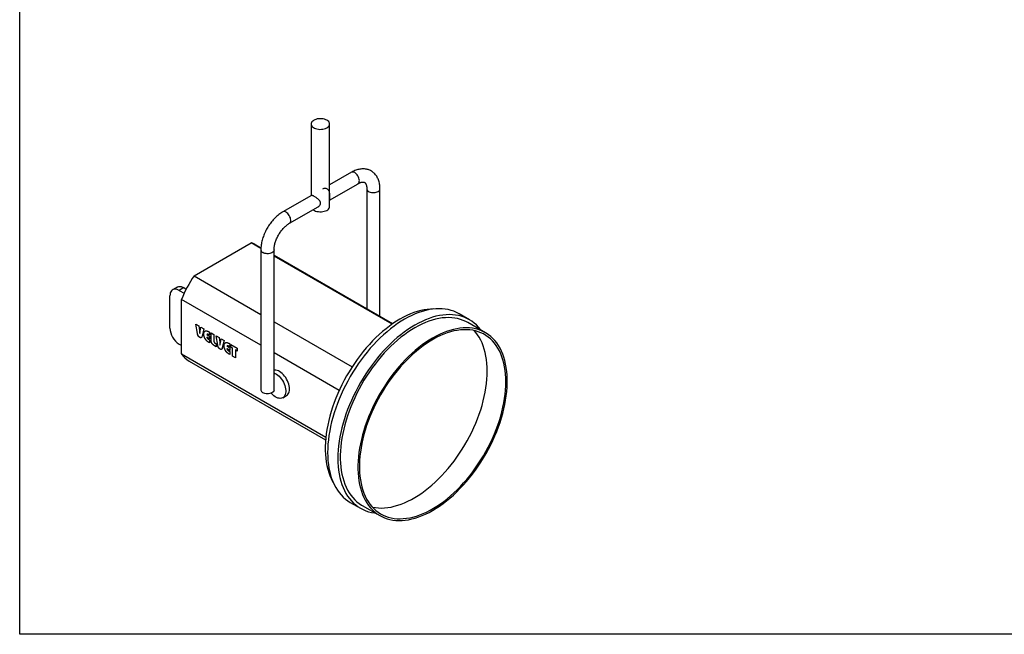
# Model space of a CAD drawing. Header units: millimetres. Extents: x 5 to 415, y 5 to 292.
# Tile 1 of 3: x 10 to 196, y 10 to 126. Entities that reach past the tile are written whole.
import ezdxf

# ---------------------------------------------------------------- set-up
doc = ezdxf.new("R2010")
doc.units = ezdxf.units.MM
doc.linetypes.add('SLD-Continua', pattern=[0])

msp = doc.modelspace()

# ---------------------------------------------------------------- linework, layer by layer
at = {"color": 7, "linetype": 'SLD-Continua', "lineweight": 25}
for p, q in [((10, 10), (10, 287)), ((65.2068, 106.6786), (65.2068, 93.1284)), ((68.7068, 92.7666), (68.7068, 106.6786)), ((72.8284, 97.5283), (68.7068, 95.1489)), ((68.7068, 92.2623), (74.0783, 95.3632)), ((75.7389, 94.404), (75.7389, 71.6552)), ((78.2389, 70.2119), (78.2389, 94.404)), ((65.2639, 93.1614), (59.8353, 90.0275)), ((68.7068, 91.0623), (68.7068, 92.7666)), ((61.0852, 87.8624), (66.5153, 90.9972)), ((43.0331, 77.9114), (53.8458, 84.1534)), ((55.6811, 83.0939), (53.8458, 84.1534)), ((55.6916, 83.2282), (54.7827, 83.7529)), ((55.6747, 82.8213), (55.6747, 56.2837)), ((58.1747, 56.2837), (58.1747, 82.8213)), ((80.6394, 68.8262), (58.1747, 81.7947)), ((80.5291, 68.7495), (58.1747, 81.6544)), ((43.0331, 77.9114), (55.6747, 70.6135)), ((39.8533, 75.798), (38.9694, 75.2877)), ((41.1032, 75.6742), (40.2193, 75.1639)), ((40.2193, 75.1639), (41.1611, 74.6203)), ((41.1032, 75.6742), (41.5471, 75.4179)), ((38.4515, 68.019), (38.4515, 74.1431)), ((55.6747, 64.7701), (40.6613, 73.4372)), ((40.6613, 63.1122), (40.6613, 73.4372)), ((58.1747, 69.1703), (72.9417, 60.6455)), ((95.1671, 69.6047), (93.2225, 70.7272)), ((98.2134, 67.1244), (94.8546, 69.0634)), ((43.3507, 68.7634), (43.9151, 68.4376)), ((43.6647, 66.9794), (43.3507, 68.7634)), ((43.6735, 66.9845), (43.3615, 68.7572)), ((43.9151, 68.4376), (44.0387, 67.5479)), ((44.1696, 67.4116), (44.1608, 67.4065)), ((44.1706, 67.4734), (44.2916, 68.2202)), ((44.1795, 67.4785), (44.1706, 67.4734)), ((44.1795, 67.4785), (44.299, 68.216)), ((44.2916, 68.2202), (44.8626, 67.8906)), ((44.8626, 67.8906), (44.542, 66.4729)), ((45.9329, 67.2728), (45.9791, 67.2461)), ((45.9791, 67.2461), (45.9791, 66.682)), ((43.6735, 66.9845), (43.6647, 66.9794)), ((44.0965, 67.0512), (44.1016, 67.0013)), ((44.1104, 67.0064), (44.1016, 67.0013)), ((44.1104, 66.2669), (44.1016, 66.2618)), ((44.8714, 66.8763), (44.8626, 66.8712)), ((45.2665, 65.7988), (45.2577, 65.7937)), ((45.4297, 66.3111), (45.4208, 66.306)), ((45.9791, 65.9837), (45.4208, 66.306)), ((45.4484, 66.8097), (45.4234, 66.788)), ((45.4234, 66.788), (45.9791, 66.4672)), ((45.9791, 65.9939), (45.4297, 66.3111)), ((45.8811, 66.7488), (45.8722, 66.7437)), ((45.9791, 66.682), (45.8722, 66.7437)), ((45.8722, 65.8305), (45.9791, 65.7688)), ((45.9791, 66.6923), (45.8811, 66.7488)), ((45.9791, 66.4672), (45.9791, 65.9837)), ((45.9791, 65.7688), (45.9791, 65.2048)), ((46.2349, 67.0984), (46.7932, 66.7761)), ((46.2349, 65.7768), (46.2349, 67.0984)), ((46.2438, 65.7819), (46.2349, 65.7768)), ((46.2438, 65.7819), (46.2438, 67.0933)), ((46.7932, 66.7761), (46.7932, 65.499)), ((47.1886, 66.5479), (47.753, 66.222)), ((47.5026, 64.7638), (47.1886, 66.5479)), ((47.5115, 64.7689), (47.1995, 66.5416)), ((47.753, 66.222), (47.8766, 65.3323)), ((48.0085, 65.2578), (48.1296, 66.0047)), ((48.0174, 65.2629), (48.1369, 66.0004)), ((48.1296, 66.0047), (48.7005, 65.6751)), ((48.7005, 65.6751), (48.38, 64.2573)), ((40.2193, 64.9572), (40.6613, 64.7021)), ((45.9418, 65.2365), (45.9329, 65.2314)), ((45.9791, 65.2048), (45.9329, 65.2314)), ((45.9791, 65.215), (45.9418, 65.2365)), ((46.898, 64.6845), (46.8891, 64.6794)), ((47.2351, 64.4797), (46.8891, 64.6794)), ((47.2351, 64.4899), (46.898, 64.6845)), ((46.9691, 65.1973), (47.2351, 65.0437)), ((47.2351, 65.0437), (47.2351, 64.4797)), ((47.5115, 64.7689), (47.5026, 64.7638)), ((47.9344, 64.8356), (47.9395, 64.7857)), ((47.9483, 64.7908), (47.9395, 64.7857)), ((47.9483, 64.0513), (47.9395, 64.0462)), ((48.0076, 65.196), (47.9987, 65.1909)), ((48.0174, 65.2629), (48.0085, 65.2578)), ((48.7094, 64.6607), (48.7005, 64.6556)), ((49.1044, 63.5832), (49.0956, 63.5781)), ((49.2676, 64.0955), (49.2588, 64.0904)), ((49.817, 63.7681), (49.2588, 64.0904)), ((49.2863, 64.5941), (49.2613, 64.5724)), ((49.2613, 64.5724), (49.817, 64.2516)), ((49.817, 63.7783), (49.2676, 64.0955)), ((49.719, 64.5333), (49.7102, 64.5282)), ((49.817, 64.4665), (49.7102, 64.5282)), ((49.7102, 63.6149), (49.817, 63.5532)), ((49.817, 64.4767), (49.719, 64.5333)), ((49.7708, 65.0572), (49.817, 65.0305)), ((49.817, 65.0305), (49.817, 64.4665)), ((49.817, 64.2516), (49.817, 63.7681)), ((49.817, 63.5532), (49.817, 62.9892)), ((49.9798, 64.9365), (51.1893, 64.2383)), ((49.9798, 64.3725), (49.9798, 64.9365)), ((49.9887, 64.3776), (49.9798, 64.3725)), ((50.3055, 64.1845), (49.9798, 64.3725)), ((49.9887, 64.3776), (49.9887, 64.9314)), ((50.3143, 64.1896), (49.9887, 64.3776)), ((50.3143, 64.1896), (50.3055, 64.1845)), ((50.3055, 62.7072), (50.3055, 64.1845)), ((50.3143, 62.7123), (50.3143, 64.1896)), ((50.8725, 63.8673), (50.8637, 63.8622)), ((50.8637, 63.8622), (50.8637, 62.3849)), ((51.1893, 63.6742), (50.8637, 63.8622)), ((51.1893, 63.6844), (50.8725, 63.8673)), ((51.1893, 64.2383), (51.1893, 63.6742)), ((40.6613, 63.1122), (67.9973, 47.3314)), ((42.0962, 61.7769), (67.9529, 46.8502)), ((49.7797, 63.0209), (49.7708, 63.0158)), ((49.817, 62.9892), (49.7708, 63.0158)), ((49.817, 62.9994), (49.7797, 63.0209)), ((50.3143, 62.7123), (50.3055, 62.7072)), ((50.8637, 62.3849), (50.3055, 62.7072)), ((50.8637, 62.3951), (50.3143, 62.7123)), ((70.5107, 56.2055), (58.1747, 63.3269)), ((59.8308, 54.8221), (60.5379, 55.2303)), ((72.5992, 35.0027), (74.5438, 33.8802)), ((74.8562, 34.4214), (78.215, 32.4825)), ((410, 10), (10, 10))]:
    msp.add_line(p, q, dxfattribs=at)
at = {"color": 7, "linetype": 'SLD-Continua', "lineweight": 25, "flags": 128}
for points in [[(68.1942, 107.393), (67.9797, 107.4983), (67.7387, 107.5824), (67.4774, 107.6431), (67.2027, 107.6788), (66.9215, 107.6887), (66.6413, 107.6723), (66.3693, 107.6302), (66.1125, 107.5635), (65.8775, 107.4739), (65.6705, 107.3636), (65.4968, 107.2356), (65.361, 107.0932), (65.2664, 106.9401), (65.2157, 106.7802), (65.21, 106.6176), (65.2496, 106.4566), (65.3333, 106.3014), (65.4592, 106.156), (65.6238, 106.0241), (65.8229, 105.9091), (66.0514, 105.8141), (66.3034, 105.7414), (66.5723, 105.693), (66.8511, 105.6702), (67.1327, 105.6735), (67.4097, 105.7028), (67.675, 105.7574), (67.9217, 105.8358), (68.1434, 105.9361), (68.3344, 106.0556), (68.4896, 106.1912), (68.6052, 106.3395), (68.6781, 106.4965), (68.7064, 106.6583), (68.6894, 106.8206), (68.6275, 106.9792), (68.5224, 107.13), (68.3767, 107.2691), (68.1942, 107.393)], [(74.0783, 95.3632), (74.1213, 95.3917), (74.2188, 95.4935), (74.2886, 95.6297), (74.3282, 95.7954), (74.3362, 95.9846), (74.3123, 96.1905), (74.2573, 96.4056), (74.1733, 96.6221), (74.0633, 96.8323), (73.9312, 97.0285), (73.7818, 97.2037), (73.6206, 97.3514), (73.4533, 97.4664)], [(75.7389, 94.4022), (75.7477, 94.3184), (75.7982, 94.1843), (75.8918, 94.0582), (76.025, 93.9446), (76.193, 93.8476), (76.3898, 93.7707), (76.6083, 93.7167), (76.8405, 93.6875), (77.078, 93.6843), (77.3124, 93.707), (77.535, 93.755), (77.738, 93.8264), (77.9138, 93.9186), (78.0562, 94.0285), (78.1601, 94.1519), (78.2216, 94.2844), (78.2389, 94.4043)], [(61.0862, 87.863), (61.1282, 87.891), (61.2257, 87.9927), (61.2955, 88.129), (61.3351, 88.2947), (61.3431, 88.4839), (61.3192, 88.6897), (61.2643, 88.9048), (61.1802, 89.1214), (61.0702, 89.3316), (60.9381, 89.5278), (60.7888, 89.7029), (60.6275, 89.8506), (60.4602, 89.9657)], [(65.566, 90.4491), (65.6238, 90.4077), (65.8229, 90.2928), (66.0514, 90.1977), (66.3034, 90.1251), (66.5723, 90.0767), (66.8511, 90.0539), (67.1327, 90.0571), (67.4097, 90.0864), (67.675, 90.141), (67.9217, 90.2195), (68.1434, 90.3197), (68.3344, 90.4392), (68.4896, 90.5749), (68.6052, 90.7231), (68.6781, 90.8802), (68.7064, 91.0419), (68.7068, 91.0623)], [(58.1747, 82.8199), (58.1715, 82.7698), (58.1321, 82.6345), (58.0491, 82.506), (57.9254, 82.3888), (57.7655, 82.2873), (57.5753, 82.2051), (57.3615, 82.1451), (57.132, 82.1096), (56.895, 82.0999), (56.659, 82.1161), (56.4326, 82.1579), (56.2241, 82.2237), (56.0408, 82.311)], [(40.2193, 75.1639), (39.9677, 75.2884), (39.7213, 75.3688), (39.485, 75.4034), (39.2636, 75.3916), (39.0617, 75.3336), (38.8833, 75.2306), (38.7322, 75.0847), (38.6113, 74.8989), (38.5232, 74.6769), (38.4695, 74.4232), (38.4515, 74.1431)], [(39.8533, 75.798), (39.9456, 75.8439), (40.1475, 75.9019), (40.3688, 75.9137), (40.6052, 75.879), (40.8516, 75.7987), (41.1032, 75.6742)], [(88.368, 71.633), (87.8195, 71.6173), (87.2084, 71.5616), (86.5859, 71.466), (85.9534, 71.3307), (85.3123, 71.1558), (84.6639, 70.9419), (84.0098, 70.6894), (83.3513, 70.3988), (82.6899, 70.0708), (82.027, 69.706), (81.3641, 69.3054), (80.7027, 68.8698), (80.0442, 68.4001), (79.3901, 67.8974), (78.7417, 67.3627), (78.1006, 66.7973), (77.4681, 66.2024), (76.8456, 65.5793), (76.2345, 64.9294), (75.6362, 64.2541), (75.0519, 63.5548), (74.4829, 62.8332), (73.9305, 62.0908), (73.3959, 61.3293), (72.8803, 60.5502), (72.3848, 59.7554), (71.9105, 58.9466), (71.4584, 58.1255), (71.0295, 57.2939), (70.6249, 56.4538), (70.2453, 55.6069), (69.8916, 54.755), (69.5645, 53.9002), (69.2649, 53.0442), (68.9933, 52.1889), (68.7504, 51.3362), (68.5366, 50.488), (68.3525, 49.6462), (68.1985, 48.8125), (68.0749, 47.9889), (67.9819, 47.1771), (67.9198, 46.379), (67.8888, 45.5962), (67.8888, 44.8306), (67.9198, 44.0837), (67.9819, 43.3572), (68.0749, 42.6528), (68.1985, 41.9719), (68.3525, 41.3161), (68.5366, 40.6868), (68.7504, 40.0854), (68.9933, 39.5132), (69.2649, 38.9715), (69.3872, 38.7537)], [(93.2225, 70.7272), (92.7361, 70.9827), (92.2279, 71.2), (91.6998, 71.3782), (91.1529, 71.5169), (90.5884, 71.6158), (90.0076, 71.6746), (89.4116, 71.6933), (88.8017, 71.6719), (88.1793, 71.6102), (87.5456, 71.5086), (86.902, 71.3673), (86.2499, 71.1864), (85.5907, 70.9664), (84.9258, 70.7078), (84.2565, 70.4111), (83.5844, 70.077), (82.9109, 69.7061), (82.2373, 69.2993), (81.5652, 68.8575), (80.896, 68.3815), (80.2311, 67.8723), (79.5719, 67.3312), (78.9198, 66.7592), (78.2762, 66.1575), (77.6425, 65.5275), (77.0201, 64.8705), (76.4102, 64.1878), (75.8142, 63.481), (75.2334, 62.7515), (74.6689, 62.0009), (74.122, 61.2308), (73.5939, 60.4429), (73.0857, 59.6388), (72.5984, 58.8202), (72.1331, 57.9889), (71.6909, 57.1467), (71.2725, 56.2954), (70.8791, 55.4367), (70.5113, 54.5725), (70.1699, 53.7047), (69.8558, 52.8352), (69.5695, 51.9656), (69.3116, 51.098), (69.0828, 50.2342), (68.8835, 49.376), (68.7142, 48.5252), (68.5751, 47.6837), (68.4667, 46.8532), (68.389, 46.0356), (68.3424, 45.2325), (68.3268, 44.4458), (68.3424, 43.677), (68.389, 42.9278), (68.4667, 42.1998), (68.5751, 41.4946), (68.7142, 40.8136), (68.8835, 40.1584), (69.0828, 39.5302), (69.3116, 38.9306), (69.5695, 38.3606), (69.8558, 37.8217), (70.1699, 37.3148), (70.5113, 36.8411), (70.8791, 36.4016), (71.2725, 35.9972), (71.6909, 35.6289), (72.1331, 35.2973), (72.5984, 35.0032), (72.5992, 35.0027)], [(97.3743, 67.6088), (97.2551, 67.7663), (96.8873, 68.2058), (96.4938, 68.6101), (96.0755, 68.9785), (95.6332, 69.3101), (95.1679, 69.6042), (94.6807, 69.8602), (94.1724, 70.0775), (93.6443, 70.2556), (93.0974, 70.3943), (92.533, 70.4932), (91.9521, 70.552), (91.3561, 70.5708), (90.7462, 70.5493), (90.1238, 70.4877), (89.4901, 70.3861), (88.8466, 70.2447), (88.1945, 70.0638), (87.5352, 69.8438), (86.8703, 69.5852), (86.2011, 69.2885), (85.529, 68.9544), (84.8554, 68.5836), (84.1819, 68.1768), (83.5098, 67.7349), (82.8405, 67.2589), (82.1756, 66.7498), (81.5164, 66.2086), (80.8643, 65.6366), (80.2207, 65.035), (79.5871, 64.4049), (78.9646, 63.7479), (78.3547, 63.0652), (77.7588, 62.3584), (77.1779, 61.6289), (76.6134, 60.8783), (76.0666, 60.1082), (75.5384, 59.3203), (75.0302, 58.5162), (74.5429, 57.6976), (74.0777, 56.8664), (73.6354, 56.0241), (73.2171, 55.1728), (72.8236, 54.3141), (72.4558, 53.45), (72.1145, 52.5822), (71.8003, 51.7126), (71.514, 50.8431), (71.2562, 49.9755), (71.0274, 49.1116), (70.8281, 48.2534), (70.6587, 47.4026), (70.5197, 46.5611), (70.4112, 45.7307), (70.3336, 44.913), (70.2869, 44.11), (70.2714, 43.3232), (70.2869, 42.5544), (70.3336, 41.8052), (70.4112, 41.0772), (70.5197, 40.372), (70.6587, 39.691), (70.8281, 39.0358), (71.0274, 38.4077), (71.2562, 37.808), (71.514, 37.2381), (71.8003, 36.6991), (72.1145, 36.1922), (72.4558, 35.7185), (72.8236, 35.279), (73.2171, 34.8747), (73.6354, 34.5063), (74.0777, 34.1747), (74.5429, 33.8806), (75.0302, 33.6247), (75.5384, 33.4074), (76.0666, 33.2292), (76.6134, 33.0905), (77.1779, 32.9916), (77.3759, 32.9669)], [(94.8546, 69.0634), (94.4976, 69.2552), (94.0021, 69.478), (93.4865, 69.6617), (92.9519, 69.806), (92.3995, 69.9107), (91.8306, 69.9754), (91.2463, 70), (90.6479, 69.9844), (90.0368, 69.9288), (89.4143, 69.8332), (88.7819, 69.6979), (88.1407, 69.523), (87.4924, 69.3091), (86.8382, 69.0566), (86.1797, 68.766), (85.5183, 68.4379), (84.8554, 68.0732), (84.1926, 67.6726), (83.5311, 67.237), (82.8726, 66.7673), (82.2185, 66.2646), (81.5701, 65.7299), (80.929, 65.1645), (80.2965, 64.5696), (79.674, 63.9465), (79.0629, 63.2966), (78.4646, 62.6213), (77.8803, 61.922), (77.3113, 61.2004), (76.7589, 60.458), (76.2243, 59.6964), (75.7087, 58.9174), (75.2132, 58.1226), (74.7389, 57.3137), (74.2868, 56.4926), (73.858, 55.6611), (73.4533, 54.821), (73.0737, 53.974), (72.72, 53.1222), (72.393, 52.2674), (72.0933, 51.4114), (71.8217, 50.5561), (71.5788, 49.7034), (71.3651, 48.8552), (71.181, 48.0134), (71.0269, 47.1797), (70.9033, 46.3561), (70.8103, 45.5443), (70.7483, 44.7462), (70.7172, 43.9634), (70.7172, 43.1977), (70.7483, 42.4508), (70.8103, 41.7244), (70.9033, 41.0199), (71.0269, 40.3391), (71.181, 39.6833), (71.3651, 39.054), (71.5788, 38.4526), (71.8217, 37.8804), (72.0933, 37.3386), (72.393, 36.8286), (72.72, 36.3513), (73.0737, 35.9079), (73.4533, 35.4992), (73.858, 35.1263), (74.2868, 34.7899), (74.7389, 34.4908), (74.8562, 34.4214)], [(88.2142, 33.4726), (88.8771, 33.8732), (89.5385, 34.3089), (90.197, 34.7786), (90.8511, 35.2813), (91.4995, 35.8159), (92.1406, 36.3813), (92.7731, 36.9762), (93.3956, 37.5993), (94.0067, 38.2493), (94.605, 38.9246), (95.1893, 39.6238), (95.7583, 40.3454), (96.3107, 41.0878), (96.8453, 41.8494), (97.3609, 42.6285), (97.8564, 43.4233), (98.3307, 44.2321), (98.7828, 45.0532), (99.2116, 45.8847), (99.6163, 46.7249), (99.9959, 47.5718), (100.3496, 48.4236), (100.6767, 49.2785), (100.9763, 50.1345), (101.2479, 50.9898), (101.4908, 51.8424), (101.7045, 52.6906), (101.8886, 53.5325), (102.0427, 54.3661), (102.1663, 55.1897), (102.2593, 56.0015), (102.3214, 56.7997), (102.3524, 57.5824), (102.3524, 58.3481), (102.3214, 59.095), (102.2593, 59.8215), (102.1663, 60.5259), (102.0427, 61.2068), (101.8886, 61.8626), (101.7045, 62.4919), (101.4908, 63.0933), (101.2479, 63.6655), (100.9763, 64.2072), (100.6767, 64.7173), (100.3496, 65.1945), (99.9959, 65.638), (99.6163, 66.0466), (99.2116, 66.4195), (98.7828, 66.7559), (98.3307, 67.0551), (97.8564, 67.3163), (97.3609, 67.539), (96.8453, 67.7227), (96.3107, 67.8671), (95.7583, 67.9717), (95.1893, 68.0364), (94.605, 68.061), (94.0067, 68.0455), (93.3956, 67.9899), (92.7731, 67.8943), (92.1406, 67.7589), (91.4995, 67.5841), (90.8511, 67.3701), (90.197, 67.1176), (89.5385, 66.827), (88.8771, 66.499), (88.2142, 66.1343), (87.5513, 65.7336), (86.8899, 65.298), (86.2314, 64.8283), (85.5772, 64.3256), (84.9289, 63.7909), (84.2878, 63.2255), (83.6553, 62.6306), (83.0328, 62.0075), (82.4217, 61.3576), (81.8234, 60.6823), (81.239, 59.9831), (80.6701, 59.2614), (80.1177, 58.519), (79.5831, 57.7575), (79.0675, 56.9784), (78.572, 56.1836), (78.0977, 55.3748), (77.6456, 54.5537), (77.2167, 53.7221), (76.8121, 52.882), (76.4325, 52.0351), (76.0787, 51.1833), (75.7517, 50.3284), (75.4521, 49.4724), (75.1805, 48.6171), (74.9376, 47.7644), (74.7238, 46.9162), (74.5397, 46.0744), (74.3857, 45.2408), (74.2621, 44.4171), (74.1691, 43.6054), (74.107, 42.8072), (74.0759, 42.0244), (74.0759, 41.2588), (74.107, 40.5119), (74.1691, 39.7854), (74.2621, 39.081), (74.3857, 38.4001), (74.5397, 37.7443), (74.7238, 37.115), (74.9376, 36.5136), (75.1805, 35.9414), (75.4521, 35.3997), (75.7517, 34.8896), (76.0787, 34.4123), (76.4325, 33.9689), (76.8121, 33.5603), (77.2167, 33.1874), (77.6456, 32.851), (78.0977, 32.5518), (78.572, 32.2906), (79.0675, 32.0679), (79.5831, 31.8842), (80.1177, 31.7398), (80.6701, 31.6352), (81.239, 31.5705), (81.8234, 31.5459), (82.4217, 31.5614), (83.0328, 31.617), (83.6553, 31.7126), (84.2878, 31.848), (84.9289, 32.0228), (85.5772, 32.2368), (86.2314, 32.4893), (86.8899, 32.7799), (87.5513, 33.1079), (88.2142, 33.4726)], [(102.0912, 57.8144), (102.0757, 58.5623), (102.0293, 59.2905), (101.952, 59.9976), (101.8441, 60.682), (101.7058, 61.3421), (101.5374, 61.9764), (101.3393, 62.5836), (101.1118, 63.1622), (100.8556, 63.7111), (100.5712, 64.2289), (100.2592, 64.7145), (99.9203, 65.1668), (99.5554, 65.5849), (99.1651, 65.9678), (98.7503, 66.3146), (98.3121, 66.6245), (97.8513, 66.8969), (97.369, 67.1312), (96.8663, 67.3268), (96.3443, 67.4833), (95.8042, 67.6003), (95.2471, 67.6777), (94.6743, 67.7151), (94.0871, 67.7126), (93.4868, 67.6701), (92.8747, 67.5878), (92.2523, 67.4657), (91.6208, 67.3043), (90.9817, 67.1038), (90.3364, 66.8647), (89.6865, 66.5875), (89.0332, 66.2729), (88.3781, 65.9215), (87.7226, 65.5342), (87.0682, 65.1118), (86.4164, 64.6552), (85.7686, 64.1654), (85.1263, 63.6437), (84.4908, 63.091), (83.8637, 62.5087), (83.2462, 61.898), (82.6399, 61.2604), (82.046, 60.5972), (81.4658, 59.9099), (80.9007, 59.2), (80.3519, 58.4692), (79.8207, 57.719), (79.3082, 56.9512), (78.8156, 56.1674), (78.3439, 55.3695), (77.8943, 54.5591), (77.4677, 53.7381), (77.065, 52.9083), (76.6873, 52.0716), (76.3353, 51.2298), (76.0098, 50.3848), (75.7115, 49.5386), (75.4411, 48.6929), (75.1992, 47.8498), (74.9863, 47.0109), (74.803, 46.1783), (74.6496, 45.3538), (74.5265, 44.5393), (74.4339, 43.7364), (74.372, 42.9471), (74.3411, 42.1732), (74.3411, 41.4162), (74.372, 40.6779), (74.4339, 39.9601), (74.5265, 39.2641), (74.6496, 38.5917), (74.803, 37.9443), (74.9863, 37.3234), (75.1992, 36.7303), (75.4411, 36.1664), (75.7115, 35.633), (76.0098, 35.1311), (76.3353, 34.662), (76.6873, 34.2267), (77.065, 33.8261), (77.4677, 33.4612), (77.8943, 33.1327), (78.3439, 32.8415), (78.8156, 32.588), (79.3082, 32.3731), (79.8207, 32.197), (80.3519, 32.0601), (80.9007, 31.9629), (81.4658, 31.9055), (82.046, 31.888), (82.6399, 31.9105), (83.2462, 31.973), (83.8637, 32.0752), (84.4908, 32.217), (85.1263, 32.398), (85.7686, 32.6178), (86.4164, 32.876), (87.0682, 33.172), (87.7226, 33.5051), (88.3781, 33.8746), (89.0332, 34.2796), (89.6865, 34.7192), (90.3364, 35.1925), (90.9817, 35.6984), (91.6208, 36.2358), (92.2523, 36.8034), (92.8747, 37.4001), (93.4868, 38.0244), (94.0871, 38.675), (94.6743, 39.3505), (95.2471, 40.0492), (95.8042, 40.7698), (96.3443, 41.5105), (96.8663, 42.2697), (97.369, 43.0457), (97.8513, 43.8368), (98.3121, 44.6412), (98.7503, 45.4571), (99.1651, 46.2827), (99.5554, 47.1162), (99.9203, 47.9557), (100.2592, 48.7993), (100.5712, 49.6451), (100.8556, 50.4913), (101.1118, 51.336), (101.3393, 52.1772), (101.5374, 53.0131), (101.7058, 53.8419), (101.8441, 54.6617), (101.952, 55.4706), (102.0293, 56.2669), (102.0757, 57.0488), (102.0912, 57.8144)], [(98.5556, 59.8555), (98.5401, 60.6033), (98.4937, 61.3316), (98.4165, 62.0387), (98.3086, 62.723), (98.1703, 63.3831), (98.0019, 64.0174), (97.8037, 64.6246), (97.5763, 65.2032), (97.3201, 65.7521), (97.0357, 66.2699), (96.7237, 66.7555), (96.3848, 67.2079), (96.0976, 67.5421)], [(61.1011, 56.475), (61.0853, 56.768), (61.0382, 57.0744), (60.9606, 57.3892), (60.8537, 57.7072), (60.7193, 58.0232), (60.5596, 58.332), (60.3772, 58.6285), (60.1752, 58.9079), (59.9568, 59.1656), (59.7256, 59.3973), (59.4854, 59.5992), (59.2402, 59.7681), (58.994, 59.9011), (58.7508, 59.9961), (58.5147, 60.0515), (58.2894, 60.0664), (58.1747, 60.0576)], [(76.7952, 34.1058), (76.8164, 34.1012), (77.3652, 34.0039), (77.9303, 33.9465), (78.5104, 33.9291), (79.1043, 33.9516), (79.7107, 34.014), (80.3281, 34.1162), (80.9553, 34.258), (81.5907, 34.439), (82.2331, 34.6589), (82.8809, 34.9171), (83.5327, 35.213), (84.1871, 35.5461), (84.8425, 35.9156), (85.4976, 36.3206), (86.1509, 36.7602), (86.8009, 37.2335), (87.4462, 37.7394), (88.0852, 38.2768), (88.7167, 38.8444), (89.3392, 39.4411), (89.9513, 40.0654), (90.5516, 40.716), (91.1388, 41.3915), (91.7115, 42.0903), (92.2686, 42.8108), (92.8088, 43.5515), (93.3308, 44.3107), (93.8335, 45.0867), (94.3158, 45.8778), (94.7766, 46.6822), (95.2148, 47.4981), (95.6295, 48.3237), (96.0198, 49.1572), (96.3848, 49.9967), (96.7237, 50.8403), (97.0357, 51.6861), (97.3201, 52.5323), (97.5763, 53.377), (97.8037, 54.2182), (98.0019, 55.0542), (98.1703, 55.8829), (98.3086, 56.7027), (98.4165, 57.5116), (98.4937, 58.3079), (98.5401, 59.0898), (98.5556, 59.8555)], [(58.1747, 59.5413), (58.4099, 59.431), (58.6561, 59.2798), (58.8993, 59.094), (59.1355, 58.8767), (59.3607, 58.6315), (59.5714, 58.3624), (59.764, 58.0739), (59.9353, 57.7706), (60.0827, 57.4576), (60.2036, 57.1399), (60.296, 56.8229), (60.3585, 56.5117), (60.39, 56.2113), (60.39, 55.9269), (60.3585, 55.6629), (60.296, 55.4238), (60.2036, 55.2135), (60.0827, 55.0354), (59.9353, 54.8925), (59.764, 54.7871), (59.5714, 54.7209), (59.3607, 54.6951), (59.1355, 54.71), (58.8993, 54.7654), (58.6561, 54.8603), (58.4099, 54.9934), (58.1647, 55.1622), (57.9245, 55.3642), (57.6933, 55.5959), (57.616, 55.6825)], [(58.1747, 56.2837), (58.1715, 56.2322), (58.1321, 56.0969), (58.0491, 55.9684), (57.9254, 55.8512), (57.7655, 55.7497), (57.5753, 55.6675), (57.3615, 55.6076), (57.132, 55.5721), (56.895, 55.5623), (56.659, 55.5786), (56.4326, 55.6203), (56.2241, 55.6861), (56.0408, 55.7734)], [(60.5379, 55.2303), (60.5596, 55.2432), (60.7193, 55.3676), (60.8537, 55.5285), (60.9606, 55.7231), (61.0382, 55.9482), (61.0853, 56.2003), (61.1011, 56.475)]]:
    msp.add_lwpolyline(points, dxfattribs=at)
at = {"color": 7, "linetype": 'SLD-Continua', "lineweight": 25}
for centre, radius, start, end in [((73.0902, 96.9855), 0.6026, 52.939816, 115.749726), ((60.0972, 89.4852), 0.6022, 52.924924, 115.900197), ((52.6366, 80.0287), 4.2983, 60.047713, 73.661729), ((56.2756, 82.866), 0.6026, 184.277527, 247.066221), ((60.9041, 65.572), 21.7172, 145.37606, 158.766751), ((42.2747, 68.1851), 3.8268, 182.487128, 237.512872), ((44.3555, 65.6436), 4.4783, 214.419794, 239.701853), ((56.2756, 56.3283), 0.6025, 184.251321, 247.06882)]:
    msp.add_arc(centre, radius, start, end, dxfattribs=at)
for points, knots in [([(78.2389, 94.404), (78.2379, 94.4843), (78.2351, 94.7125), (78.2042, 95.0794), (78.1348, 95.4974), (78.0299, 95.8959), (77.8908, 96.2705), (77.7189, 96.6171), (77.5167, 96.9325), (77.2869, 97.2143), (77.0326, 97.4611), (76.7567, 97.672), (76.462, 97.8468), (76.1511, 97.9852), (75.8262, 98.0871), (75.4894, 98.1527), (75.1419, 98.1819), (74.7849, 98.1746), (74.4194, 98.1304), (74.0469, 98.0488), (73.6691, 97.9297), (73.2932, 97.7747), (73.0131, 97.6335), (72.8602, 97.5464), (72.8284, 97.5283)], [0, 0, 0, 0, 0.02833507, 0.08050748, 0.13265584, 0.18436822, 0.23531586, 0.28521134, 0.33388626, 0.38132767, 0.42766336, 0.47312, 0.5179812, 0.56255732, 0.6070754, 0.65184298, 0.6971576, 0.74327652, 0.79039044, 0.83859334, 0.88785906, 0.93804094, 0.98711078, 1, 1, 1, 1]), ([(74.0783, 95.3632), (74.1184, 95.3857), (74.2346, 95.4509), (74.4177, 95.5361), (74.6183, 95.6096), (74.7976, 95.6554), (74.953, 95.6772), (75.0832, 95.6789), (75.1894, 95.6651), (75.2767, 95.6389), (75.3487, 95.6015), (75.4168, 95.5471), (75.4847, 95.4688), (75.5489, 95.3669), (75.6102, 95.234), (75.6648, 95.0669), (75.7076, 94.8632), (75.7341, 94.6424), (75.7373, 94.4798), (75.7389, 94.404)], [0, 0, 0, 0, 0.02999735, 0.08687883, 0.14348256, 0.20008681, 0.25709731, 0.31536852, 0.37639091, 0.44295547, 0.52117961, 0.59796437, 0.66197294, 0.72065907, 0.77644706, 0.83553417, 0.89311804, 0.95020968, 1, 1, 1, 1]), ([(67.4047, 94.3797), (67.4826, 94.4243), (67.6558, 94.5237), (67.962, 94.5347), (68.2491, 94.423), (68.4655, 94.193), (68.6106, 93.8818), (68.6762, 93.5581), (68.7008, 93.2612), (68.7078, 92.9755), (68.7071, 92.7938), (68.7067, 92.685)], [0, 0, 0, 0, 0.10340253, 0.2300706, 0.3573357, 0.47103761, 0.58752024, 0.72210555, 0.79992002, 0.88026619, 1, 1, 1, 1]), ([(66.9746, 91.6852), (66.9598, 91.7821), (66.9304, 91.9751), (66.7253, 92.2465), (66.4876, 92.4692), (66.2474, 92.656), (66.0168, 92.8187), (65.7604, 92.9816), (65.5256, 93.1093), (65.3519, 93.1804), (65.2943, 93.1677), (65.2641, 93.161)], [0, 0, 0, 0, 0.116439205, 0.231895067, 0.368699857, 0.447885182, 0.530019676, 0.645875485, 0.76191813, 0.875074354, 1, 1, 1, 1]), ([(66.5084, 91.0096), (66.5533, 91.0313), (66.6585, 91.0819), (66.7904, 91.22), (66.9343, 91.4168), (66.9596, 91.5847), (66.9746, 91.6852)], [0, 0, 0, 0, 0.17236131, 0.40411214, 0.64340297, 1, 1, 1, 1]), ([(68.7067, 92.685), (68.7068, 92.5969), (68.7069, 92.4214), (68.7022, 92.2808), (68.6624, 92.252), (68.6435, 92.2384)], [0, 0, 0, 0, 0.34666253, 0.69039746, 1, 1, 1, 1]), ([(59.8353, 90.0275), (59.766, 89.9864), (59.5701, 89.8701), (59.2537, 89.6532), (58.8903, 89.3693), (58.5384, 89.057), (58.1997, 88.7192), (57.8759, 88.3582), (57.5686, 87.9765), (57.2793, 87.5764), (57.0094, 87.1603), (56.7603, 86.7305), (56.5334, 86.2894), (56.3301, 85.8394), (56.1515, 85.3828), (55.9991, 84.9222), (55.874, 84.4596), (55.7773, 83.9974), (55.7109, 83.5381), (55.679, 83.1457), (55.6759, 82.9093), (55.6747, 82.8213)], [0, 0, 0, 0, 0.0303708, 0.08586831, 0.14127283, 0.19657213, 0.2517176, 0.30670115, 0.3615401, 0.4162667, 0.4709216, 0.52555, 0.58019964, 0.63490388, 0.68971179, 0.74467249, 0.79983267, 0.85523302, 0.91090171, 0.96684359, 1, 1, 1, 1]), ([(58.1747, 82.8213), (58.1753, 82.8687), (58.177, 83.0069), (58.1961, 83.2532), (58.2408, 83.5635), (58.3094, 83.8898), (58.402, 84.2279), (58.5184, 84.5735), (58.6578, 84.9226), (58.8191, 85.2709), (59.0007, 85.6141), (59.2007, 85.9482), (59.4165, 86.2693), (59.6456, 86.5734), (59.8849, 86.8574), (60.1311, 87.1179), (60.3808, 87.3527), (60.63, 87.5587), (60.8667, 87.7305), (61.0155, 87.8203), (61.0852, 87.8624)], [0, 0, 0, 0, 0.029265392, 0.085268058, 0.141669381, 0.198535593, 0.255840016, 0.313527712, 0.37152825, 0.429763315, 0.488150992, 0.546607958, 0.605042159, 0.66335031, 0.721449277, 0.779257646, 0.836698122, 0.893702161, 0.950218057, 1, 1, 1, 1]), ([(44.0387, 67.5479), (44.0397, 67.5408), (44.0421, 67.5225), (44.0465, 67.4894), (44.0519, 67.4447), (44.0584, 67.3885), (44.0665, 67.3205), (44.0755, 67.241), (44.0857, 67.1499), (44.0927, 67.0854), (44.0965, 67.0512)], [0, 0, 0, 0, 0.042742, 0.10906555, 0.19883301, 0.31205265, 0.44885489, 0.60911214, 0.79282668, 1, 1, 1, 1]), ([(44.1016, 67.0013), (44.1109, 67.0672), (44.1302, 67.2027), (44.1504, 67.3374), (44.1608, 67.4065)], [0, 0, 0, 0, 0.48690311, 1, 1, 1, 1]), ([(44.1104, 67.0064), (44.1198, 67.0723), (44.139, 67.2078), (44.1593, 67.3425), (44.1696, 67.4116)], [0, 0, 0, 0, 0.48690311, 1, 1, 1, 1]), ([(44.1608, 67.4065), (44.1619, 67.4147), (44.1638, 67.4294), (44.1667, 67.4485), (44.1689, 67.4626), (44.1701, 67.4703), (44.1706, 67.4734)], [0, 0, 0, 0, 0.36344061, 0.65261841, 0.86104736, 1, 1, 1, 1]), ([(44.1696, 67.4116), (44.1707, 67.4198), (44.1726, 67.4345), (44.1755, 67.4536), (44.1778, 67.4677), (44.179, 67.4754), (44.1795, 67.4785)], [0, 0, 0, 0, 0.36344061, 0.65261841, 0.86104736, 1, 1, 1, 1]), ([(44.8626, 66.8712), (44.8628, 66.8927), (44.8632, 66.9352), (44.8687, 66.9955), (44.8765, 67.0532), (44.8878, 67.1077), (44.9025, 67.1588), (44.9198, 67.2075), (44.9411, 67.2522), (44.965, 67.2942), (44.9918, 67.3329), (45.0216, 67.3674), (45.0545, 67.3975), (45.0897, 67.4243), (45.1276, 67.4469), (45.1681, 67.4657), (45.2115, 67.4803), (45.2421, 67.4868), (45.2577, 67.4901)], [0, 0, 0, 0, 0.06441749, 0.1278296, 0.19039644, 0.25239902, 0.31408777, 0.37557921, 0.43740386, 0.49948957, 0.56167659, 0.62349134, 0.68521551, 0.74717153, 0.8092671, 0.87174025, 0.93515236, 1, 1, 1, 1]), ([(44.8714, 66.8763), (44.8772, 66.967), (44.8888, 67.1483), (44.9862, 67.3305), (45.0745, 67.4262), (45.13, 67.4454), (45.1357, 67.4474)], [0, 0, 0, 0, 0.34755104, 0.69503953, 0.96840681, 1, 1, 1, 1]), ([(45.2577, 67.4901), (45.2775, 67.4926), (45.3184, 67.4976), (45.3863, 67.4928), (45.4607, 67.4791), (45.5417, 67.4565), (45.6296, 67.4252), (45.7246, 67.3831), (45.8264, 67.3332), (45.8967, 67.2933), (45.9329, 67.2728)], [0, 0, 0, 0, 0.09947454, 0.20465818, 0.31653871, 0.43556538, 0.56283969, 0.69924577, 0.84486423, 1, 1, 1, 1]), ([(44.1016, 66.2618), (44.0869, 66.2705), (44.0582, 66.2877), (44.0164, 66.317), (43.9769, 66.3479), (43.9401, 66.3816), (43.9054, 66.4165), (43.8731, 66.4536), (43.8437, 66.4931), (43.8163, 66.5343), (43.7915, 66.5785), (43.7681, 66.6259), (43.7463, 66.6766), (43.7267, 66.7308), (43.7086, 66.7882), (43.6919, 66.8491), (43.6769, 66.9134), (43.6689, 66.9569), (43.6647, 66.9794)], [0, 0, 0, 0, 0.06703754, 0.13106185, 0.19188112, 0.25006723, 0.30632162, 0.36080112, 0.41440119, 0.46715365, 0.52119239, 0.57792168, 0.6382779, 0.70169593, 0.76961272, 0.84180985, 0.91834643, 1, 1, 1, 1]), ([(44.1104, 66.2669), (44.0957, 66.2756), (44.067, 66.2928), (44.0253, 66.3221), (43.9858, 66.353), (43.9489, 66.3867), (43.9143, 66.4216), (43.882, 66.4588), (43.8526, 66.4982), (43.8251, 66.5394), (43.8003, 66.5836), (43.7769, 66.631), (43.7551, 66.6817), (43.7356, 66.7359), (43.7175, 66.7933), (43.7008, 66.8542), (43.6858, 66.9185), (43.6777, 66.962), (43.6735, 66.9845)], [0, 0, 0, 0, 0.06703754, 0.13106185, 0.19188112, 0.25006723, 0.30632162, 0.36080112, 0.41440119, 0.46715365, 0.52119239, 0.57792168, 0.6382779, 0.70169593, 0.76961272, 0.84180985, 0.91834643, 1, 1, 1, 1]), ([(44.3856, 66.2086), (44.382, 66.2048), (44.3506, 66.1716), (44.2436, 66.192), (44.149, 66.2385), (44.1016, 66.2618)], [0, 0, 0, 0, 0.06018766, 0.52916643, 1, 1, 1, 1]), ([(44.3944, 66.2137), (44.3909, 66.2099), (44.3594, 66.1768), (44.2525, 66.1971), (44.1578, 66.2436), (44.1104, 66.2669)], [0, 0, 0, 0, 0.06018766, 0.52916643, 1, 1, 1, 1]), ([(44.542, 66.4729), (44.5277, 66.4108), (44.503, 66.3036), (44.4334, 66.2494), (44.4041, 66.2266)], [0, 0, 0, 0, 0.5796426, 1, 1, 1, 1]), ([(45.2577, 65.7937), (45.2423, 65.8148), (45.2118, 65.8566), (45.1688, 65.9212), (45.1283, 65.9866), (45.0905, 66.053), (45.0551, 66.1204), (45.0228, 66.1887), (44.9929, 66.2578), (44.9656, 66.3276), (44.9415, 66.3975), (44.9201, 66.4672), (44.9025, 66.5361), (44.8878, 66.6045), (44.8765, 66.6723), (44.8687, 66.7393), (44.8632, 66.8063), (44.8628, 66.8494), (44.8626, 66.8712)], [0, 0, 0, 0, 0.06437995, 0.12734153, 0.18969294, 0.25166751, 0.31350281, 0.37518581, 0.43688011, 0.49915466, 0.56167903, 0.62338321, 0.68528607, 0.74685461, 0.80914454, 0.8720023, 0.93529084, 1, 1, 1, 1]), ([(45.2665, 65.7988), (45.2511, 65.8199), (45.2206, 65.8617), (45.1776, 65.9263), (45.1372, 65.9917), (45.0993, 66.0581), (45.0639, 66.1255), (45.0317, 66.1938), (45.0017, 66.2629), (44.9745, 66.3327), (44.9503, 66.4026), (44.929, 66.4723), (44.9113, 66.5412), (44.8966, 66.6096), (44.8854, 66.6774), (44.8776, 66.7444), (44.872, 66.8114), (44.8716, 66.8545), (44.8714, 66.8763)], [0, 0, 0, 0, 0.06437995, 0.12734153, 0.18969294, 0.25166751, 0.31350281, 0.37518581, 0.43688011, 0.49915466, 0.56167903, 0.62338321, 0.68528607, 0.74685461, 0.80914454, 0.8720023, 0.93529084, 1, 1, 1, 1]), ([(45.9329, 65.2314), (45.8967, 65.2527), (45.8264, 65.2939), (45.7246, 65.3617), (45.6296, 65.4288), (45.5417, 65.4984), (45.4607, 65.5695), (45.3862, 65.6416), (45.3184, 65.7156), (45.2775, 65.7682), (45.2577, 65.7937)], [0, 0, 0, 0, 0.15508681, 0.30065931, 0.4369602, 0.56409813, 0.68308723, 0.79493245, 0.90029623, 1, 1, 1, 1]), ([(45.9418, 65.2365), (45.9055, 65.2578), (45.8353, 65.299), (45.7334, 65.3668), (45.6384, 65.4339), (45.5505, 65.5035), (45.4695, 65.5746), (45.3951, 65.6467), (45.3272, 65.7207), (45.2864, 65.7733), (45.2665, 65.7988)], [0, 0, 0, 0, 0.15508681, 0.30065931, 0.4369602, 0.56409813, 0.68308723, 0.79493245, 0.90029623, 1, 1, 1, 1]), ([(45.4208, 66.306), (45.4309, 66.2816), (45.4505, 66.2339), (45.4878, 66.1658), (45.5298, 66.1035), (45.5692, 66.0566), (45.6039, 66.0216), (45.6332, 65.9952), (45.6656, 65.968), (45.7011, 65.9411), (45.7395, 65.9133), (45.781, 65.8857), (45.8256, 65.858), (45.8564, 65.8398), (45.8722, 65.8305)], [0, 0, 0, 0, 0.11013906, 0.21528571, 0.3171174, 0.41917037, 0.47331273, 0.5319223, 0.5961498, 0.66606502, 0.74055982, 0.82107677, 0.90775238, 1, 1, 1, 1]), ([(45.8722, 66.7437), (45.8243, 66.7703), (45.7285, 66.8233), (45.5975, 66.8693), (45.509, 66.8659), (45.4802, 66.8379), (45.4738, 66.8318)], [0, 0, 0, 0, 0.33313792, 0.66552582, 0.92626795, 1, 1, 1, 1]), ([(45.8811, 66.7488), (45.833, 66.7756), (45.737, 66.8289), (45.6074, 66.8726), (45.5257, 66.8743), (45.5021, 66.8538), (45.502, 66.8536)], [0, 0, 0, 0, 0.35889346, 0.71697892, 0.99787954, 1, 1, 1, 1]), ([(46.8891, 64.6794), (46.8622, 64.6955), (46.81, 64.7269), (46.7344, 64.7782), (46.6642, 64.8326), (46.5995, 64.8891), (46.5399, 64.9478), (46.4859, 65.0091), (46.4375, 65.0731), (46.3941, 65.1394), (46.3563, 65.2088), (46.3237, 65.2811), (46.2961, 65.3566), (46.2736, 65.4351), (46.2561, 65.5166), (46.2441, 65.601), (46.2363, 65.6888), (46.2354, 65.7469), (46.2349, 65.7768)], [0, 0, 0, 0, 0.077545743, 0.150467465, 0.218483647, 0.282670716, 0.34274571, 0.400207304, 0.455020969, 0.50857371, 0.561697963, 0.615555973, 0.671479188, 0.72976326, 0.791100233, 0.856427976, 0.925943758, 1, 1, 1, 1]), ([(46.898, 64.6845), (46.8711, 64.7006), (46.8189, 64.732), (46.7433, 64.7833), (46.673, 64.8377), (46.6083, 64.8942), (46.5488, 64.9529), (46.4948, 65.0142), (46.4463, 65.0782), (46.4029, 65.1445), (46.3652, 65.2139), (46.3326, 65.2862), (46.3049, 65.3617), (46.2824, 65.4402), (46.265, 65.5217), (46.253, 65.6061), (46.2451, 65.6939), (46.2442, 65.752), (46.2438, 65.7819)], [0, 0, 0, 0, 0.077545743, 0.150467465, 0.218483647, 0.282670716, 0.34274571, 0.400207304, 0.455020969, 0.50857371, 0.561697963, 0.615555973, 0.671479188, 0.72976326, 0.791100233, 0.856427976, 0.925943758, 1, 1, 1, 1]), ([(46.7932, 65.499), (46.7938, 65.4829), (46.7948, 65.4523), (46.8025, 65.406), (46.8166, 65.3626), (46.8357, 65.3221), (46.8616, 65.2855), (46.8925, 65.2519), (46.9291, 65.2217), (46.9552, 65.2058), (46.9691, 65.1973)], [0, 0, 0, 0, 0.14515742, 0.27385716, 0.38966368, 0.49833881, 0.60725541, 0.7236982, 0.8536485, 1, 1, 1, 1]), ([(47.8766, 65.3323), (47.8776, 65.3252), (47.8801, 65.307), (47.8844, 65.2738), (47.8898, 65.2291), (47.8963, 65.1729), (47.9044, 65.1049), (47.9134, 65.0254), (47.9236, 64.9343), (47.9306, 64.8698), (47.9344, 64.8356)], [0, 0, 0, 0, 0.042742, 0.10906555, 0.19883301, 0.31205265, 0.44885489, 0.60911214, 0.79282668, 1, 1, 1, 1]), ([(48.7005, 64.6556), (48.7007, 64.6771), (48.7011, 64.7196), (48.7066, 64.7799), (48.7144, 64.8377), (48.7257, 64.8921), (48.7404, 64.9433), (48.7577, 64.992), (48.779, 65.0366), (48.8029, 65.0787), (48.8297, 65.1173), (48.8595, 65.1518), (48.8925, 65.1819), (48.9276, 65.2087), (48.9655, 65.2313), (49.006, 65.2501), (49.0494, 65.2647), (49.0801, 65.2712), (49.0956, 65.2745)], [0, 0, 0, 0, 0.06441749, 0.1278296, 0.19039644, 0.25239902, 0.31408777, 0.37557921, 0.43740386, 0.49948957, 0.56167659, 0.62349134, 0.68521551, 0.74717153, 0.8092671, 0.87174025, 0.93515236, 1, 1, 1, 1]), ([(49.0956, 65.2745), (49.1154, 65.277), (49.1563, 65.2821), (49.2242, 65.2772), (49.2986, 65.2635), (49.3796, 65.2409), (49.4675, 65.2096), (49.5625, 65.1676), (49.6644, 65.1176), (49.7346, 65.0777), (49.7708, 65.0572)], [0, 0, 0, 0, 0.09947454, 0.20465818, 0.31653871, 0.43556538, 0.56283969, 0.69924577, 0.84486423, 1, 1, 1, 1]), ([(47.9395, 64.0462), (47.9248, 64.055), (47.8961, 64.0721), (47.8543, 64.1014), (47.8149, 64.1323), (47.778, 64.166), (47.7433, 64.201), (47.711, 64.2381), (47.6816, 64.2775), (47.6542, 64.3187), (47.6294, 64.363), (47.606, 64.4103), (47.5842, 64.461), (47.5646, 64.5152), (47.5466, 64.5726), (47.5299, 64.6335), (47.5149, 64.6978), (47.5068, 64.7413), (47.5026, 64.7638)], [0, 0, 0, 0, 0.06703754, 0.13106185, 0.19188112, 0.25006723, 0.30632162, 0.36080112, 0.41440119, 0.46715365, 0.52119239, 0.57792168, 0.6382779, 0.70169593, 0.76961272, 0.84180985, 0.91834643, 1, 1, 1, 1]), ([(47.9483, 64.0513), (47.9336, 64.0601), (47.905, 64.0772), (47.8632, 64.1065), (47.8237, 64.1374), (47.7868, 64.1711), (47.7522, 64.2061), (47.7199, 64.2432), (47.6905, 64.2826), (47.663, 64.3238), (47.6382, 64.3681), (47.6148, 64.4154), (47.593, 64.4661), (47.5735, 64.5203), (47.5554, 64.5777), (47.5387, 64.6386), (47.5237, 64.7029), (47.5156, 64.7464), (47.5115, 64.7689)], [0, 0, 0, 0, 0.06703754, 0.13106185, 0.19188112, 0.25006723, 0.30632162, 0.36080112, 0.41440119, 0.46715365, 0.52119239, 0.57792168, 0.6382779, 0.70169593, 0.76961272, 0.84180985, 0.91834643, 1, 1, 1, 1]), ([(47.9395, 64.7857), (47.9488, 64.8516), (47.9681, 64.9871), (47.9883, 65.1218), (47.9987, 65.1909)], [0, 0, 0, 0, 0.48690311, 1, 1, 1, 1]), ([(48.2235, 63.993), (48.2199, 63.9893), (48.1885, 63.9561), (48.0815, 63.9764), (47.9869, 64.0229), (47.9395, 64.0462)], [0, 0, 0, 0, 0.06018766, 0.529166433, 1, 1, 1, 1]), ([(47.9483, 64.7908), (47.9577, 64.8567), (47.9769, 64.9922), (47.9972, 65.1269), (48.0076, 65.196)], [0, 0, 0, 0, 0.48690311, 1, 1, 1, 1]), ([(48.2324, 63.9981), (48.2288, 63.9944), (48.1973, 63.9612), (48.0904, 63.9815), (47.9957, 64.028), (47.9483, 64.0513)], [0, 0, 0, 0, 0.06018766, 0.529166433, 1, 1, 1, 1]), ([(47.9987, 65.1909), (47.9998, 65.1991), (48.0017, 65.2138), (48.0046, 65.233), (48.0068, 65.2471), (48.008, 65.2547), (48.0085, 65.2578)], [0, 0, 0, 0, 0.36344061, 0.65261841, 0.86104736, 1, 1, 1, 1]), ([(48.0076, 65.196), (48.0086, 65.2042), (48.0105, 65.2189), (48.0134, 65.2381), (48.0157, 65.2522), (48.0169, 65.2599), (48.0174, 65.2629)], [0, 0, 0, 0, 0.36344061, 0.65261841, 0.86104736, 1, 1, 1, 1]), ([(48.38, 64.2573), (48.3656, 64.1952), (48.3409, 64.088), (48.2713, 64.0338), (48.242, 64.011)], [0, 0, 0, 0, 0.5796426, 1, 1, 1, 1]), ([(49.0956, 63.5781), (49.0802, 63.5993), (49.0497, 63.6411), (49.0067, 63.7057), (48.9662, 63.771), (48.9284, 63.8375), (48.893, 63.9048), (48.8608, 63.9732), (48.8308, 64.0422), (48.8035, 64.112), (48.7794, 64.182), (48.7581, 64.2516), (48.7404, 64.3205), (48.7257, 64.3889), (48.7144, 64.4567), (48.7067, 64.5238), (48.7011, 64.5907), (48.7007, 64.6338), (48.7005, 64.6556)], [0, 0, 0, 0, 0.06437995, 0.12734153, 0.18969294, 0.25166751, 0.31350281, 0.37518581, 0.43688011, 0.49915466, 0.56167903, 0.62338321, 0.68528607, 0.74685461, 0.80914454, 0.8720023, 0.93529084, 1, 1, 1, 1]), ([(48.7094, 64.6607), (48.7151, 64.7514), (48.7267, 64.9327), (48.8241, 65.1149), (48.9124, 65.2106), (48.9679, 65.2298), (48.9736, 65.2318)], [0, 0, 0, 0, 0.34755104, 0.69503953, 0.96840681, 1, 1, 1, 1]), ([(49.1044, 63.5832), (49.089, 63.6044), (49.0586, 63.6462), (49.0155, 63.7108), (48.9751, 63.7761), (48.9372, 63.8426), (48.9019, 63.9099), (48.8696, 63.9783), (48.8396, 64.0473), (48.8124, 64.1171), (48.7882, 64.1871), (48.7669, 64.2567), (48.7492, 64.3256), (48.7345, 64.394), (48.7233, 64.4618), (48.7155, 64.5289), (48.71, 64.5958), (48.7096, 64.6389), (48.7094, 64.6607)], [0, 0, 0, 0, 0.06437995, 0.12734153, 0.18969294, 0.25166751, 0.31350281, 0.37518581, 0.43688011, 0.49915466, 0.56167903, 0.62338321, 0.68528607, 0.74685461, 0.80914454, 0.8720023, 0.93529084, 1, 1, 1, 1]), ([(49.7708, 63.0158), (49.7346, 63.0371), (49.6644, 63.0783), (49.5625, 63.1461), (49.4675, 63.2132), (49.3796, 63.2829), (49.2986, 63.354), (49.2242, 63.426), (49.1563, 63.5), (49.1154, 63.5526), (49.0956, 63.5781)], [0, 0, 0, 0, 0.15508681, 0.30065931, 0.4369602, 0.56409813, 0.68308723, 0.79493245, 0.90029623, 1, 1, 1, 1]), ([(49.7797, 63.0209), (49.7434, 63.0422), (49.6732, 63.0834), (49.5714, 63.1512), (49.4764, 63.2183), (49.3884, 63.288), (49.3074, 63.3591), (49.233, 63.4311), (49.1652, 63.5052), (49.1243, 63.5577), (49.1044, 63.5832)], [0, 0, 0, 0, 0.15508681, 0.30065931, 0.4369602, 0.56409813, 0.68308723, 0.79493245, 0.90029623, 1, 1, 1, 1]), ([(49.2588, 64.0904), (49.2688, 64.066), (49.2884, 64.0183), (49.3257, 63.9502), (49.3677, 63.8879), (49.4072, 63.841), (49.4418, 63.806), (49.4712, 63.7796), (49.5035, 63.7524), (49.539, 63.7256), (49.5774, 63.6978), (49.6189, 63.6702), (49.6635, 63.6424), (49.6943, 63.6243), (49.7102, 63.6149)], [0, 0, 0, 0, 0.11013906, 0.21528571, 0.3171174, 0.41917037, 0.47331273, 0.5319223, 0.5961498, 0.66606502, 0.74055982, 0.82107677, 0.90775238, 1, 1, 1, 1]), ([(49.7102, 64.5282), (49.6622, 64.5547), (49.5664, 64.6078), (49.4354, 64.6537), (49.3469, 64.6503), (49.3181, 64.6223), (49.3117, 64.6162)], [0, 0, 0, 0, 0.33313792, 0.66552582, 0.92626795, 1, 1, 1, 1]), ([(49.719, 64.5333), (49.671, 64.5598), (49.5752, 64.6129), (49.4443, 64.6588), (49.3558, 64.6554), (49.3269, 64.6274), (49.3206, 64.6213)], [0, 0, 0, 0, 0.33313792, 0.66552582, 0.92626795, 1, 1, 1, 1])]:
    msp.add_open_spline(points, degree=3, knots=knots, dxfattribs=at)

doc.saveas('drawing.dxf')
